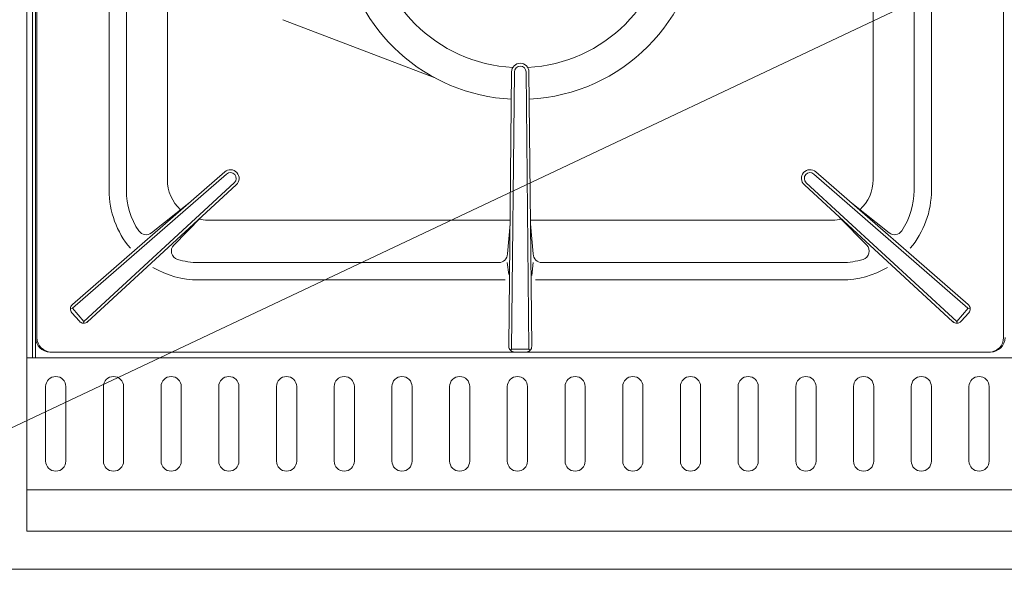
# Model space of a CAD drawing. Header units: inches. Extents: x 382808 to 408593, y -18409 to -9482.
# Tile 157 of 256: x 399309 to 399343, y -12648 to -12629. Entities that reach past the tile are written whole.
import ezdxf

# ---------------------------------------------------------------- set-up
doc = ezdxf.new("R2010")
doc.units = ezdxf.units.IN
doc.header["$LTSCALE"] = 2
doc.header["$MEASUREMENT"] = 0
doc.layers.add('!!!LOZAMET_Nr_pióra__9', color=220, linetype='CONTINUOUS', lineweight=0)

msp = doc.modelspace()

# ---------------------------------------------------------------- linework, layer by layer
at = {"layer": '!!!LOZAMET_Nr_pióra__9', "color": 7, "linetype": 'Continuous', "lineweight": 0}
for p, q in [((399309.403, -12640.804), (399309.403, -12576.804)), ((399309.603, -12640.704), (399309.603, -12577.859)), ((399309.403, -12611.054), (399309.403, -12640.804)), ((399309.703, -12611.004), (399309.703, -12640.004)), ((399309.703, -12611.004), (399309.703, -12640.004)), ((399343.253, -12611.004), (399343.253, -12640.004)), ((399371.845, -12613.404), (399298.49, -12648.026)), ((399309.753, -12640.004), (399309.753, -12625.104)), ((399314.271, -12634.536), (399314.271, -12625.865)), ((399338.735, -12625.865), (399338.735, -12634.536)), ((399312.253, -12634.904), (399312.253, -12626.032)), ((399340.753, -12634.904), (399340.753, -12626.032)), ((399312.853, -12634.904), (399312.853, -12626.251)), ((399340.153, -12626.251), (399340.153, -12634.904)), ((399318.277, -12628.995), (399323.522, -12630.997)), ((399326.203, -12630.803), (399326.105, -12640.301)), ((399326.303, -12630.804), (399326.204, -12640.404)), ((399326.703, -12630.804), (399326.802, -12640.404)), ((399326.803, -12630.803), (399326.901, -12640.301)), ((399316.259, -12634.266), (399310.979, -12638.86)), ((399316.325, -12634.341), (399310.987, -12638.983)), ((399336.682, -12634.341), (399342.02, -12638.983)), ((399336.748, -12634.266), (399342.028, -12638.86)), ((399316.592, -12634.639), (399311.373, -12639.443)), ((399316.659, -12634.713), (399311.508, -12639.452)), ((399336.348, -12634.713), (399341.499, -12639.452)), ((399336.415, -12634.639), (399341.634, -12639.443)), ((399313.717, -12636.376), (399315.011, -12635.352)), ((399339.288, -12636.374), (399337.996, -12635.352)), ((399315.435, -12635.839), (399314.495, -12636.798)), ((399326.15, -12635.936), (399315.671, -12635.936)), ((399326.056, -12637.107), (399326.148, -12636.067)), ((399337.335, -12635.936), (399326.856, -12635.936)), ((399326.858, -12636.067), (399326.95, -12637.107)), ((399337.572, -12635.839), (399338.512, -12636.798)), ((399325.756, -12637.404), (399315.353, -12637.404)), ((399326.053, -12637.404), (399326.106, -12637.821)), ((399326.953, -12637.404), (399326.898, -12637.848)), ((399337.653, -12637.404), (399327.25, -12637.404)), ((399325.979, -12638.004), (399315.353, -12638.004)), ((399327.028, -12638.004), (399337.653, -12638.004)), ((399309.703, -12638.704), (399309.703, -12640.704)), ((399310.91, -12638.998), (399310.987, -12638.983)), ((399310.961, -12639.144), (399311.224, -12639.438)), ((399311.373, -12639.443), (399310.987, -12638.983)), ((399341.634, -12639.443), (399342.028, -12638.989)), ((399342.046, -12639.144), (399341.783, -12639.438)), ((399342.096, -12638.998), (399342.02, -12638.983)), ((399311.363, -12639.504), (399311.373, -12639.443)), ((399341.644, -12639.504), (399341.634, -12639.443)), ((399310.203, -12640.504), (399342.803, -12640.504)), ((399310.203, -12640.504), (399342.803, -12640.504)), ((399342.753, -12640.504), (399310.253, -12640.504)), ((399326.163, -12640.444), (399326.204, -12640.404)), ((399326.204, -12640.404), (399326.802, -12640.398)), ((399326.802, -12640.398), (399326.847, -12640.44)), ((399379.403, -12640.704), (399309.403, -12640.704)), ((399309.403, -12640.704), (399309.403, -12646.704)), ((399344.403, -12640.704), (399309.503, -12640.704)), ((399309.503, -12640.704), (399309.701, -12640.704)), ((399309.403, -12646.524), (399309.403, -12640.984)), ((399310.053, -12641.701), (399310.053, -12644.277)), ((399310.753, -12644.277), (399310.753, -12641.701)), ((399312.053, -12641.701), (399312.053, -12644.277)), ((399312.753, -12644.277), (399312.753, -12641.701)), ((399314.053, -12641.701), (399314.053, -12644.277)), ((399314.753, -12644.277), (399314.753, -12641.701)), ((399316.053, -12641.701), (399316.053, -12644.277)), ((399316.753, -12644.277), (399316.753, -12641.701)), ((399318.053, -12641.701), (399318.053, -12644.277)), ((399318.753, -12644.277), (399318.753, -12641.701)), ((399320.053, -12641.701), (399320.053, -12644.277)), ((399320.753, -12644.277), (399320.753, -12641.701)), ((399322.053, -12641.701), (399322.053, -12644.277)), ((399322.753, -12644.277), (399322.753, -12641.701)), ((399324.053, -12641.701), (399324.053, -12644.277)), ((399324.753, -12644.277), (399324.753, -12641.701)), ((399326.053, -12641.701), (399326.053, -12644.277)), ((399326.753, -12644.277), (399326.753, -12641.701)), ((399328.053, -12641.701), (399328.053, -12644.277)), ((399328.753, -12644.277), (399328.753, -12641.701)), ((399330.053, -12641.701), (399330.053, -12644.277)), ((399330.753, -12644.277), (399330.753, -12641.701)), ((399332.053, -12641.701), (399332.053, -12644.277)), ((399332.753, -12644.277), (399332.753, -12641.701)), ((399334.053, -12641.701), (399334.053, -12644.277)), ((399334.753, -12644.277), (399334.753, -12641.701)), ((399336.053, -12641.701), (399336.053, -12644.277)), ((399336.753, -12644.277), (399336.753, -12641.701)), ((399338.053, -12641.701), (399338.053, -12644.277)), ((399338.753, -12644.277), (399338.753, -12641.701)), ((399340.053, -12641.701), (399340.053, -12644.277)), ((399340.753, -12644.277), (399340.753, -12641.701)), ((399342.053, -12641.701), (399342.053, -12644.277)), ((399342.753, -12644.277), (399342.753, -12641.701)), ((399379.403, -12645.274), (399309.403, -12645.274)), ((399309.403, -12646.704), (399309.583, -12646.704)), ((399309.583, -12646.704), (399344.403, -12646.704)), ((399298.49, -12648.026), (399467.99, -12648.026))]:
    msp.add_line(p, q, dxfattribs=at)
for centre, radius, start, end in [((399326.503, -12625.504), 5.15, 182.8496, 267.1504), ((399326.503, -12625.504), 5.15, 272.8496, 357.1504), ((399326.503, -12625.504), 6.25, 272.8405, 357.1732), ((399326.503, -12625.504), 6.25, 188.6759, 267.1595), ((399326.503, -12630.804), 0.3, 0, 180), ((399326.503, -12630.804), 0.2, 0, 180), ((399316.458, -12634.49), 0.3, 311.8158, 131.8158), ((399316.458, -12634.49), 0.2, 311.8158, 131.8158), ((399336.548, -12634.49), 0.3, 48.1842, 228.1842), ((399336.548, -12634.49), 0.2, 48.1842, 228.1842), ((399315.671, -12634.536), 1.4, 180, 227.8172), ((399337.335, -12634.536), 1.4, 312.1828, 0), ((399315.353, -12634.904), 3.1, 180, 220.3392), ((399315.346, -12634.911), 2.493, 179.836, 214.1075), ((399337.653, -12634.904), 2.5, 325.8482, 0), ((399337.653, -12634.904), 3.1, 319.6608, 0), ((399315.671, -12634.536), 1.4, 257.4267, 270), ((399337.335, -12634.536), 1.4, 270, 282.3438), ((399313.533, -12636.139), 0.3, 214.1518, 308.3575), ((399339.474, -12636.139), 0.3, 231.6425, 325.8482), ((399314.709, -12637.008), 0.3, 135.5463, 252.9705), ((399338.298, -12637.008), 0.3, 287.0295, 44.4537), ((399325.756, -12637.104), 0.3, 270, 359.4154), ((399327.25, -12637.104), 0.3, 180.5846, 270), ((399315.353, -12634.904), 2.5, 252.9705, 270), ((399337.653, -12634.904), 2.5, 270, 287.0295), ((399315.353, -12634.904), 3.1, 239.3642, 270), ((399337.653, -12634.904), 3.1, 270, 300.6358), ((399311.11, -12639.011), 0.2, 130.9975, 221.8158), ((399341.897, -12639.011), 0.2, 318.1842, 49.0025), ((399311.373, -12639.304), 0.2, 221.8158, 312.6342), ((399341.634, -12639.304), 0.2, 227.3658, 318.1842), ((399310.203, -12640.004), 0.5, 180, 270), ((399310.203, -12640.004), 0.5, 180, 270), ((399310.253, -12640.004), 0.5, 180, 270), ((399342.753, -12640.004), 0.5, 270, 0), ((399342.803, -12640.004), 0.5, 270, 0), ((399342.803, -12640.004), 0.5, 270, 0), ((399326.305, -12640.303), 0.2, 179.4154, 270), ((399326.701, -12640.303), 0.2, 270, 0.5846), ((399310.403, -12641.701), 0.35, 0, 180), ((399312.403, -12641.701), 0.35, 0, 180), ((399314.403, -12641.701), 0.35, 0, 180), ((399316.403, -12641.701), 0.35, 0, 180), ((399318.403, -12641.701), 0.35, 0, 180), ((399320.403, -12641.701), 0.35, 0, 180), ((399322.403, -12641.701), 0.35, 0, 180), ((399324.403, -12641.701), 0.35, 0, 180), ((399326.403, -12641.701), 0.35, 0, 180), ((399328.403, -12641.701), 0.35, 0, 180), ((399330.403, -12641.701), 0.35, 0, 180), ((399332.403, -12641.701), 0.35, 0, 180), ((399334.403, -12641.701), 0.35, 0, 180), ((399336.403, -12641.701), 0.35, 0, 180), ((399338.403, -12641.701), 0.35, 0, 180), ((399340.403, -12641.701), 0.35, 0, 180), ((399342.403, -12641.701), 0.35, 0, 180), ((399310.403, -12644.277), 0.35, 180, 0), ((399312.403, -12644.277), 0.35, 180, 0), ((399314.403, -12644.277), 0.35, 180, 0), ((399316.403, -12644.277), 0.35, 180, 0), ((399318.403, -12644.277), 0.35, 180, 0), ((399320.403, -12644.277), 0.35, 180, 0), ((399322.403, -12644.277), 0.35, 180, 0), ((399324.403, -12644.277), 0.35, 180, 0), ((399326.403, -12644.277), 0.35, 180, 0), ((399328.403, -12644.277), 0.35, 180, 0), ((399330.403, -12644.277), 0.35, 180, 0), ((399332.403, -12644.277), 0.35, 180, 0), ((399334.403, -12644.277), 0.35, 180, 0), ((399336.403, -12644.277), 0.35, 180, 0), ((399338.403, -12644.277), 0.35, 180, 0), ((399340.403, -12644.277), 0.35, 180, 0), ((399342.403, -12644.277), 0.35, 180, 0)]:
    msp.add_arc(centre, radius, start, end, dxfattribs=at)

doc.saveas('drawing.dxf')
